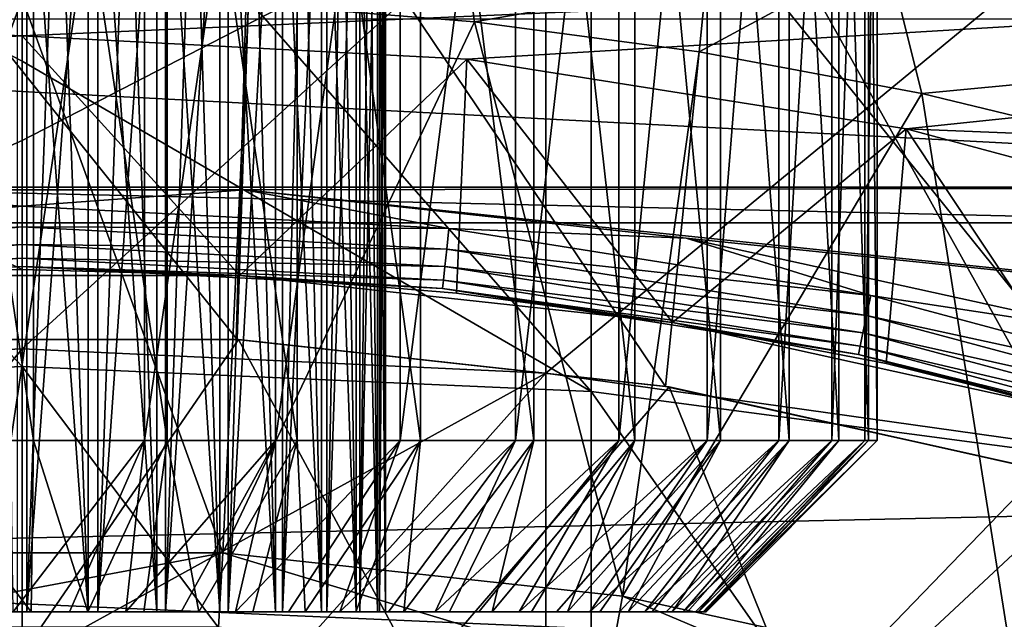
# Model space of a CAD drawing. Header units: metres. Extents: x -22 to 73, y -229 to 22.
# Tile 192 of 256: x -0.01 to 2.3, y 8.58 to 9.98. Entities that reach past the tile are written whole.
import ezdxf

# ---------------------------------------------------------------- set-up
doc = ezdxf.new("R2010")
doc.units = ezdxf.units.M
doc.layers.add('solid_509500_SW0001', color=7, linetype='CONTINUOUS')

msp = doc.modelspace()

# ---------------------------------------------------------------- linework, layer by layer
at = {"layer": 'solid_509500_SW0001'}
for points in [[(17.050714, 10.73758, 0.034086), (-16.537945, 11.511685, 0.034086), (-17.503939, 9.981713, 0.034086)], [(-20.391922, 9.508916), (-19.485569, 11.250006), (20.391922, 9.508916)], [(-19.485569, 11.250006), (19.485569, 11.250006), (20.391922, 9.508916)], [(0.026627, 9, 128.943573), (0.026627, 11.1, 128.943573), (-0.286542, 11.1, 128.923111)], [(-0.286535, 9, 128.923126), (0.026627, 9, 128.943573), (-0.286542, 11.1, 128.923111)], [(0.286542, 11.1, 124.964386), (-0.026627, 9, 124.943932), (-0.026627, 11.1, 124.943932)], [(0.286535, 9, 124.964386), (-0.026627, 9, 124.943932), (0.286542, 11.1, 124.964386)], [(0.339134, 9, 128.914795), (0.026627, 11.1, 128.943573), (0.026627, 9, 128.943573)], [(0.339134, 9, 128.914795), (0.339141, 11.1, 128.914795), (0.026627, 11.1, 128.943573)], [(0.286535, 9, 124.964386), (0.286542, 11.1, 124.964386), (0.592655, 11.1, 125.033577)], [(0.592667, 9, 125.033585), (0.286535, 9, 124.964386), (0.592655, 11.1, 125.033577)], [(0.339134, 9, 128.914795), (0.643315, 9, 128.837463), (0.339141, 11.1, 128.914795)], [(0.643315, 9, 128.837463), (0.643303, 11.1, 128.837463), (0.339141, 11.1, 128.914795)], [(0.592667, 9, 125.033585), (0.592655, 11.1, 125.033577), (0.884175, 11.1, 125.149811)], [(0.884164, 9, 125.149803), (0.592667, 9, 125.033585), (0.884175, 11.1, 125.149811)], [(0.931615, 9, 128.713516), (0.931626, 11.1, 128.713516), (0.643303, 11.1, 128.837463)], [(0.643315, 9, 128.837463), (0.931615, 9, 128.713516), (0.643303, 11.1, 128.837463)], [(0.884164, 9, 125.149803), (0.884175, 11.1, 125.149811), (1.153924, 11.1, 125.310211)], [(1.15393, 9, 125.310211), (0.884164, 9, 125.149803), (1.153924, 11.1, 125.310211)], [(0.931615, 9, 128.713516), (1.197014, 9, 128.54599), (0.931626, 11.1, 128.713516)], [(1.197014, 9, 128.54599), (1.197008, 11.1, 128.54599), (0.931626, 11.1, 128.713516)], [(1.15393, 9, 125.310211), (1.153924, 11.1, 125.310211), (1.39526, 11.1, 125.510834)], [(1.39526, 9, 125.510834), (1.15393, 9, 125.310211), (1.39526, 11.1, 125.510834)], [(1.432917, 9, 128.339005), (1.432917, 11.1, 128.339005), (1.197008, 11.1, 128.54599)], [(1.197014, 9, 128.54599), (1.432917, 9, 128.339005), (1.197008, 11.1, 128.54599)], [(1.39526, 9, 125.510834), (1.39526, 11.1, 125.510834), (1.602239, 11.1, 125.746742)], [(1.602235, 9, 125.746735), (1.39526, 9, 125.510834), (1.602239, 11.1, 125.746742)], [(1.633538, 9, 128.097687), (1.633542, 11.1, 128.097672), (1.432917, 11.1, 128.339005)], [(1.432917, 9, 128.339005), (1.633538, 9, 128.097687), (1.432917, 11.1, 128.339005)], [(1.602235, 9, 125.746735), (1.602239, 11.1, 125.746742), (1.769766, 11.1, 126.012123)], [(1.769772, 9, 126.012138), (1.602235, 9, 125.746735), (1.769766, 11.1, 126.012123)], [(1.633538, 9, 128.097687), (1.793949, 9, 127.827919), (1.633542, 11.1, 128.097672)], [(1.793949, 9, 127.827919), (1.793944, 11.1, 127.827927), (1.633542, 11.1, 128.097672)], [(1.769772, 9, 126.012138), (1.769766, 11.1, 126.012123), (1.893716, 11.1, 126.300446)], [(1.893712, 9, 126.300438), (1.769772, 9, 126.012138), (1.893716, 11.1, 126.300446)], [(1.910169, 9, 127.536415), (1.910173, 11.1, 127.536407), (1.793944, 11.1, 127.827927)], [(1.793949, 9, 127.827919), (1.910169, 9, 127.536415), (1.793944, 11.1, 127.827927)], [(1.893712, 9, 126.300438), (1.893716, 11.1, 126.300446), (1.971036, 11.1, 126.604607)], [(1.971037, 9, 126.604614), (1.893712, 9, 126.300438), (1.971036, 11.1, 126.604607)], [(1.910169, 9, 127.536415), (1.979368, 9, 127.230286), (1.910173, 11.1, 127.536407)], [(1.979368, 9, 127.230286), (1.979367, 11.1, 127.230293), (1.910173, 11.1, 127.536407)], [(1.971037, 9, 126.604614), (1.971036, 11.1, 126.604607), (1.999823, 11.1, 126.917122)], [(1.999823, 9, 126.917122), (1.971037, 9, 126.604614), (1.999823, 11.1, 126.917122)], [(1.999823, 9, 126.917122), (1.999823, 11.1, 126.917122), (1.979367, 11.1, 127.230293)], [(1.979368, 9, 127.230286), (1.999823, 9, 126.917122), (1.979367, 11.1, 127.230293)], [(0.011317, 10.859655, 127.793678), (0.011317, 8.6, 127.793678), (-0.15471, 8.6, 127.779556)], [(-0.072045, 10.859655, 127.790695), (0.011317, 10.859655, 127.793678), (-0.15471, 8.6, 127.779556)], [(-0.011317, 10.859655, 126.093826), (-0.011317, 8.6, 126.093826), (0.15471, 8.6, 126.107948)], [(0.072045, 10.859655, 126.096809), (-0.011317, 10.859655, 126.093826), (0.15471, 8.6, 126.107948)], [(0.176905, 10.859655, 127.775139), (0.176908, 8.6, 127.775139), (0.011317, 8.6, 127.793678)], [(0.09457, 10.859655, 127.788475), (0.011317, 8.6, 127.793678), (0.011317, 10.859655, 127.793678)], [(0.09457, 10.859655, 127.788475), (0.176905, 10.859655, 127.775139), (0.011317, 8.6, 127.793678)], [(0.154706, 10.859655, 126.107948), (0.072045, 10.859655, 126.096809), (0.15471, 8.6, 126.107948)], [(0.154706, 10.859655, 126.107948), (0.15471, 8.6, 126.107948), (0.314778, 8.6, 126.154182)], [(0.235906, 10.859655, 126.127144), (0.154706, 10.859655, 126.107948), (0.314778, 8.6, 126.154182)], [(0.176905, 10.859655, 127.775139), (0.257565, 10.859655, 127.753792), (0.176908, 8.6, 127.775139)], [(0.335694, 10.859655, 127.724655), (0.335689, 8.6, 127.724655), (0.176908, 8.6, 127.775139)], [(0.257565, 10.859655, 127.753792), (0.335694, 10.859655, 127.724655), (0.176908, 8.6, 127.775139)], [(0.314784, 10.859655, 126.15419), (0.235906, 10.859655, 126.127144), (0.314778, 8.6, 126.154182)], [(0.314784, 10.859655, 126.15419), (0.314778, 8.6, 126.154182), (0.462781, 8.6, 126.230774)], [(0.390675, 10.859655, 126.18885), (0.314784, 10.859655, 126.15419), (0.462781, 8.6, 126.230774)], [(0.481596, 10.859655, 127.644157), (0.4816, 8.6, 127.64415), (0.335689, 8.6, 127.724655)], [(0.410636, 10.859655, 127.687981), (0.481596, 10.859655, 127.644157), (0.335689, 8.6, 127.724655)], [(0.335694, 10.859655, 127.724655), (0.410636, 10.859655, 127.687981), (0.335689, 8.6, 127.724655)], [(0.462777, 10.859655, 126.230774), (0.390675, 10.859655, 126.18885), (0.462781, 8.6, 126.230774)], [(0.462777, 10.859655, 126.230774), (0.462781, 8.6, 126.230774), (0.592984, 8.6, 126.334763)], [(0.530449, 10.859655, 126.279579), (0.462777, 10.859655, 126.230774), (0.592984, 8.6, 126.334763)], [(0.481596, 10.859655, 127.644157), (0.547944, 10.859655, 127.593567), (0.4816, 8.6, 127.64415)], [(0.60899, 10.859655, 127.536736), (0.608988, 8.6, 127.536736), (0.4816, 8.6, 127.64415)], [(0.547944, 10.859655, 127.593567), (0.60899, 10.859655, 127.536736), (0.4816, 8.6, 127.64415)], [(0.592985, 10.859655, 126.334763), (0.530449, 10.859655, 126.279579), (0.592984, 8.6, 126.334763)], [(0.592985, 10.859655, 126.334763), (0.592984, 8.6, 126.334763), (0.700401, 8.6, 126.462151)], [(0.649813, 10.859655, 126.395805), (0.592985, 10.859655, 126.334763), (0.700401, 8.6, 126.462151)], [(0.712978, 10.859655, 127.406532), (0.712975, 8.6, 127.406532), (0.608988, 8.6, 127.536736)], [(0.664172, 10.859655, 127.474197), (0.712978, 10.859655, 127.406532), (0.608988, 8.6, 127.536736)], [(0.60899, 10.859655, 127.536736), (0.664172, 10.859655, 127.474197), (0.608988, 8.6, 127.536736)], [(0.700403, 10.859655, 126.462158), (0.649813, 10.859655, 126.395805), (0.700401, 8.6, 126.462151)], [(0.700403, 10.859655, 126.462158), (0.700401, 8.6, 126.462151), (0.780904, 8.6, 126.608063)], [(0.74423, 10.859655, 126.533112), (0.700403, 10.859655, 126.462158), (0.780904, 8.6, 126.608063)], [(0.789564, 10.859655, 127.258537), (0.789565, 8.6, 127.25853), (0.712975, 8.6, 127.406532)], [(0.754899, 10.859655, 127.334427), (0.789564, 10.859655, 127.258537), (0.712975, 8.6, 127.406532)], [(0.712978, 10.859655, 127.406532), (0.754899, 10.859655, 127.334427), (0.712975, 8.6, 127.406532)], [(0.780903, 10.859655, 126.608055), (0.74423, 10.859655, 126.533112), (0.780904, 8.6, 126.608063)], [(0.780903, 10.859655, 126.608055), (0.780904, 8.6, 126.608063), (0.831387, 8.6, 126.766846)], [(0.810037, 10.859655, 126.686188), (0.780903, 10.859655, 126.608055), (0.831387, 8.6, 126.766846)], [(0.789564, 10.859655, 127.258537), (0.816608, 10.859655, 127.179657), (0.789565, 8.6, 127.25853)], [(0.835803, 10.859655, 127.098457), (0.835802, 8.6, 127.098465), (0.789565, 8.6, 127.25853)], [(0.816608, 10.859655, 127.179657), (0.835803, 10.859655, 127.098457), (0.789565, 8.6, 127.25853)], [(0.831387, 10.859655, 126.766846), (0.810037, 10.859655, 126.686188), (0.831387, 8.6, 126.766846)], [(0.831387, 10.859655, 126.766846), (0.831387, 8.6, 126.766846), (0.849925, 8.6, 126.932434)], [(0.844723, 10.859655, 126.849182), (0.831387, 10.859655, 126.766846), (0.849925, 8.6, 126.932434)], [(0.849925, 10.859655, 126.932434), (0.849925, 8.6, 126.932434), (0.835802, 8.6, 127.098465)], [(0.846941, 10.859655, 127.015793), (0.849925, 10.859655, 126.932434), (0.835802, 8.6, 127.098465)], [(0.835803, 10.859655, 127.098457), (0.846941, 10.859655, 127.015793), (0.835802, 8.6, 127.098465)], [(0.849925, 10.859655, 126.932434), (0.844723, 10.859655, 126.849182), (0.849925, 8.6, 126.932434)], [(17.050714, 10.73758, 0.034086), (-17.503939, 9.981713, 0.034086), (17.945194, 9.164743, 0.034086)], [(-1.330785, 10.575439, 275.901154), (0, 9.886621, 278.017914), (0, 10.6355, 275.921448)], [(1.330785, 9.115038, 279.801544), (1.330785, 10.575439, 275.901154), (0, 10.6355, 275.921448)], [(0, 9.886621, 278.017914), (1.330785, 9.115038, 279.801544), (0, 10.6355, 275.921448)], [(-1.330785, 10.575439, 275.901154), (0, 9.173651, 279.825684), (0, 9.886621, 278.017914)], [(-1.330785, 9.115038, 279.801544), (0, 9.173651, 279.825684), (-1.330785, 10.575439, 275.901154)], [(2.649518, 8.939732, 279.729309), (2.649518, 10.395802, 275.840485), (1.330785, 10.575439, 275.901154)], [(1.330785, 9.115038, 279.801544), (2.649518, 8.939732, 279.729309), (1.330785, 10.575439, 275.901154)], [(0.546847, 10.549581, 111.693748), (-0.548424, 10.549499, 111.693748), (0.503145, 9.236302, 111.693748)], [(-0.548424, 10.549499, 111.693748), (-0.503145, 9.236302, 111.693748), (0.503145, 9.236302, 111.693748)], [(0.546847, 10.549581, 111.693748), (0.503145, 9.236302, 111.693748), (1.504678, 9.126795, 111.693748)], [(1.636295, 10.436246, 111.693748), (0.546847, 10.549581, 111.693748), (1.504678, 9.126795, 111.693748)], [(1.636295, 10.436246, 111.693748), (1.504678, 9.126795, 111.693748), (2.487211, 8.909333, 111.693748)], [(2.708243, 10.210686, 111.693748), (1.636295, 10.436246, 111.693748), (2.487211, 8.909333, 111.693748)], [(2.086664, 10.439797, 103.095833), (3.007075, 9.897291, 103.024078), (2.021, 10.144675, 103.024078)], [(2.086664, 10.439797, 103.095833), (3.104614, 10.18356, 103.095833), (3.007075, 9.897291, 103.024078)], [(-1.225214, 9.157329, 275.422241), (-1.225214, 10.332525, 271.528412), (0, 10.390685, 271.543915)], [(0, 9.701175, 273.937531), (-1.225214, 9.157329, 275.422241), (0, 10.390685, 271.543915)], [(1.225214, 10.332525, 271.528412), (0, 9.701175, 273.937531), (0, 10.390685, 271.543915)], [(1.225214, 10.332525, 271.528412), (0, 9.214355, 275.441498), (0, 9.701175, 273.937531)], [(1.225214, 9.157329, 275.422241), (0, 9.214355, 275.441498), (1.225214, 10.332525, 271.528412)], [(1.225214, 9.157329, 275.422241), (1.225214, 10.332525, 271.528412), (2.438629, 10.158607, 271.482025)], [(1.015404, 10.294067, 103.024078), (1.058063, 9.978666, 103), (0.52977, 10.02061, 103)], [(1.015404, 10.294067, 103.024078), (2.021, 10.144675, 103.024078), (1.058063, 9.978666, 103)], [(0, 9.945957, 164.443756), (7.140861, 10.259538, 164.443756), (-7.140861, 10.259538, 164.443756)], [(-1.039744, 9.891459, 164.443756), (0, 9.945957, 164.443756), (-7.140861, 10.259538, 164.443756)], [(0, 9.945957, 164.443756), (1.039744, 9.891459, 164.443756), (7.140861, 10.259538, 164.443756)], [(1.039744, 9.891459, 164.443756), (2.067777, 9.728633, 164.443756), (7.140861, 10.259538, 164.443756)], [(2.067777, 9.728633, 164.443756), (8.142157, 9.484475, 164.443756), (7.140861, 10.259538, 164.443756)], [(2.438629, 8.986798, 275.364655), (1.225214, 9.157329, 275.422241), (2.438629, 10.158607, 271.482025)], [(2.021, 10.144675, 103.024078), (1.583412, 9.908889, 103), (1.058063, 9.978666, 103)], [(2.021, 10.144675, 103.024078), (2.104353, 9.811471, 103), (1.583412, 9.908889, 103)], [(2.021, 10.144675, 103.024078), (3.007075, 9.897291, 103.024078), (2.104353, 9.811471, 103)], [(-0.470659, 8.737332, 103), (-0.529762, 10.02061, 103), (0.000004, 10.034604, 103)], [(0.469391, 8.737401, 103), (-0.470659, 8.737332, 103), (0.000004, 10.034604, 103)], [(0.469391, 8.737401, 103), (0.000004, 10.034604, 103), (0.52977, 10.02061, 103)], [(0.469391, 8.737401, 103), (0.52977, 10.02061, 103), (1.058063, 9.978666, 103)], [(17.945194, 9.164743, 0.034086), (-17.503939, 9.981713, 0.034086), (-18.328779, 8.37128, 0.034086)], [(-4.270737, 9.592226, 158.443756), (-3.244703, 9.986085, 158.443756), (4.270737, 9.592226, 158.443756)], [(-3.244703, 9.986085, 158.443756), (3.244703, 9.986085, 158.443756), (4.270737, 9.592226, 158.443756)], [(1.404038, 8.636619, 103), (0.469391, 8.737401, 103), (1.058063, 9.978666, 103)], [(1.404038, 8.636619, 103), (1.058063, 9.978666, 103), (1.583412, 9.908889, 103)], [(-1.039744, 9.891459, 164.443756), (0, 9.4, 162.943756), (0, 9.945957, 164.443756)], [(0, 9.945957, 164.443756), (0, 9.4, 162.943756), (0.509045, 9.386207, 162.943756)], [(0, 9.945957, 164.443756), (0.509045, 9.386207, 162.943756), (1.039744, 9.891459, 164.443756)], [(1.404038, 8.636619, 103), (1.583412, 9.908889, 103), (2.104353, 9.811471, 103)], [(-1.039744, 9.891459, 164.443756), (-0.509045, 9.386207, 162.943756), (0, 9.4, 162.943756)], [(0, 9.886621, 278.017914), (0, 9.173651, 279.825684), (1.330785, 9.115038, 279.801544)], [(1.039744, 9.891459, 164.443756), (0.509045, 9.386207, 162.943756), (1.016192, 9.344911, 162.943756)], [(1.039744, 9.891459, 164.443756), (1.016192, 9.344911, 162.943756), (1.520739, 9.276172, 162.943756)], [(1.039744, 9.891459, 164.443756), (1.520739, 9.276172, 162.943756), (2.067777, 9.728633, 164.443756)], [(3.007075, 9.897291, 103.024078), (2.619434, 9.686684, 103), (2.104353, 9.811471, 103)], [(2.322502, 8.436142, 103), (1.404038, 8.636619, 103), (2.104353, 9.811471, 103)], [(2.322502, 8.436142, 103), (2.104353, 9.811471, 103), (2.619434, 9.686684, 103)], [(2.067777, 9.728633, 164.443756), (1.520739, 9.276172, 162.943756), (2.020868, 9.180202, 162.943756)], [(2.067777, 9.728633, 164.443756), (2.020868, 9.180202, 162.943756), (2.514657, 9.057401, 162.943756)], [(2.067777, 9.728633, 164.443756), (2.514657, 9.057401, 162.943756), (3.073488, 9.45916, 164.443756)], [(2.067777, 9.728633, 164.443756), (3.073488, 9.45916, 164.443756), (8.142157, 9.484475, 164.443756)], [(0, 9.701175, 273.937531), (0, 9.214355, 275.441498), (-1.225214, 9.157329, 275.422241)], [(0.51978, 9.585918, 158.443756), (-4.270737, 9.592226, 158.443756), (4.270737, 9.592226, 158.443756)], [(0.51978, 9.585918, 158.443756), (-0.51978, 9.585918, 158.443756), (-4.270737, 9.592226, 158.443756)], [(0, 9.548236, 158.450562), (-0.998062, 9.49593, 158.450562), (-0.51978, 9.585918, 158.443756)], [(0, 9.548236, 158.450562), (-0.51978, 9.585918, 158.443756), (0.51978, 9.585918, 158.443756)], [(0.998062, 9.49593, 158.450562), (0, 9.548236, 158.450562), (0.51978, 9.585918, 158.443756)], [(0.51978, 9.585918, 158.443756), (4.270737, 9.592226, 158.443756), (5.249984, 9.093276, 158.443756)], [(1.553214, 9.473516, 158.443756), (0.51978, 9.585918, 158.443756), (5.249984, 9.093276, 158.443756)], [(0.998062, 9.49593, 158.450562), (0.51978, 9.585918, 158.443756), (1.553214, 9.473516, 158.443756)], [(-0.993016, 9.447913, 158.470566), (-0.998062, 9.49593, 158.450562), (0, 9.548236, 158.450562)], [(0, 9.499954, 158.470566), (-0.993016, 9.447913, 158.470566), (0, 9.548236, 158.450562)], [(0, 9.499954, 158.470566), (0, 9.548236, 158.450562), (0.998062, 9.49593, 158.450562)], [(-21.143082, 7.695457), (-20.391922, 9.508916), (21.143082, 7.695457)], [(-20.391922, 9.508916), (20.391922, 9.508916), (21.143082, 7.695457)], [(-0.988683, 9.40669, 158.502411), (-0.993016, 9.447913, 158.470566), (0, 9.499954, 158.470566)], [(0, 9.458505, 158.502411), (-0.988683, 9.40669, 158.502411), (0, 9.499954, 158.470566)], [(0.993016, 9.447913, 158.470566), (0, 9.499954, 158.470566), (0.998062, 9.49593, 158.450562)], [(0, 9.458505, 158.502411), (0, 9.499954, 158.470566), (0.993016, 9.447913, 158.470566)], [(0.993016, 9.447913, 158.470566), (0.998062, 9.49593, 158.450562), (1.98519, 9.339584, 158.450562)], [(1.98519, 9.339584, 158.450562), (0.998062, 9.49593, 158.450562), (1.553214, 9.473516, 158.443756)], [(2.568439, 9.250033, 158.443756), (1.553214, 9.473516, 158.443756), (5.249984, 9.093276, 158.443756)], [(1.98519, 9.339584, 158.450562), (1.553214, 9.473516, 158.443756), (2.568439, 9.250033, 158.443756)], [(-0.98536, 9.375076, 158.543884), (-0.988683, 9.40669, 158.502411), (0, 9.458505, 158.502411)], [(0, 9.426717, 158.543884), (-0.98536, 9.375076, 158.543884), (0, 9.458505, 158.502411)], [(0.988683, 9.40669, 158.502411), (0, 9.458505, 158.502411), (0.993016, 9.447913, 158.470566)], [(0, 9.426717, 158.543884), (0, 9.458505, 158.502411), (0.988683, 9.40669, 158.502411)], [(0.988683, 9.40669, 158.502411), (0.993016, 9.447913, 158.470566), (1.975152, 9.292357, 158.470566)], [(1.975152, 9.292357, 158.470566), (0.993016, 9.447913, 158.470566), (1.98519, 9.339584, 158.450562)], [(-0.983274, 9.355229, 158.592194), (-0.98536, 9.375076, 158.543884), (0, 9.426717, 158.543884)], [(0, 9.406761, 158.592194), (-0.983274, 9.355229, 158.592194), (0, 9.426717, 158.543884)], [(0.98536, 9.375076, 158.543884), (0, 9.426717, 158.543884), (0.988683, 9.40669, 158.502411)], [(0, 9.406761, 158.592194), (0, 9.426717, 158.543884), (0.98536, 9.375076, 158.543884)], [(0, 9.406761, 158.592194), (-0.508906, 9.386214, 158.643753), (-0.983274, 9.355229, 158.592194)], [(0, 9.4, 162.943756), (-0.509045, 9.386207, 162.943756), (-0.508906, 9.386214, 158.643753)], [(0, 9.406761, 158.592194), (0.508906, 9.386214, 158.643753), (-0.508906, 9.386214, 158.643753)], [(0, 9.4, 162.943756), (-0.508906, 9.386214, 158.643753), (0.508906, 9.386214, 158.643753)], [(0.983274, 9.355229, 158.592194), (0.508906, 9.386214, 158.643753), (0, 9.406761, 158.592194)], [(0.983274, 9.355229, 158.592194), (0, 9.406761, 158.592194), (0.98536, 9.375076, 158.543884)], [(0.509045, 9.386207, 162.943756), (0, 9.4, 162.943756), (0.508906, 9.386214, 158.643753)], [(0.98536, 9.375076, 158.543884), (0.988683, 9.40669, 158.502411), (1.966534, 9.251814, 158.502411)], [(1.966534, 9.251814, 158.502411), (0.988683, 9.40669, 158.502411), (1.975152, 9.292357, 158.470566)], [(0.509045, 9.386207, 162.943756), (0.508906, 9.386214, 158.643753), (1.520751, 9.27617, 158.643753)], [(0.983274, 9.355229, 158.592194), (1.520751, 9.27617, 158.643753), (0.508906, 9.386214, 158.643753)], [(1.016192, 9.344911, 162.943756), (0.509045, 9.386207, 162.943756), (1.520751, 9.27617, 158.643753)], [(0.983274, 9.355229, 158.592194), (0.98536, 9.375076, 158.543884), (1.959925, 9.22072, 158.543884)], [(1.959925, 9.22072, 158.543884), (0.98536, 9.375076, 158.543884), (1.966534, 9.251814, 158.502411)], [(1.955775, 9.2012, 158.592194), (1.520751, 9.27617, 158.643753), (0.983274, 9.355229, 158.592194)], [(1.955775, 9.2012, 158.592194), (0.983274, 9.355229, 158.592194), (1.959925, 9.22072, 158.543884)], [(1.520739, 9.276172, 162.943756), (1.016192, 9.344911, 162.943756), (1.520751, 9.27617, 158.643753)], [(1.975152, 9.292357, 158.470566), (1.98519, 9.339584, 158.450562), (2.950567, 9.080913, 158.450562)], [(2.950567, 9.080913, 158.450562), (1.98519, 9.339584, 158.450562), (2.568439, 9.250033, 158.443756)], [(1.966534, 9.251814, 158.502411), (1.975152, 9.292357, 158.470566), (2.935647, 9.034994, 158.470566)], [(2.935647, 9.034994, 158.470566), (1.975152, 9.292357, 158.470566), (2.950567, 9.080913, 158.450562)], [(1.520739, 9.276172, 162.943756), (1.520751, 9.27617, 158.643753), (2.514766, 9.05737, 158.643753)], [(2.020868, 9.180202, 162.943756), (1.520739, 9.276172, 162.943756), (2.514766, 9.05737, 158.643753)], [(1.955775, 9.2012, 158.592194), (2.514766, 9.05737, 158.643753), (1.520751, 9.27617, 158.643753)], [(-0.929466, 8.449029, 110.443748), (0, 8.5, 110.443748), (-0.505933, 9.236154, 111.193748)], [(-0.503145, 9.236302, 111.693748), (-0.505933, 9.236154, 111.193748), (0.505933, 9.236154, 111.193748)], [(0, 8.5, 110.443748), (0.505933, 9.236154, 111.193748), (-0.505933, 9.236154, 111.193748)], [(0.503145, 9.236302, 111.693748), (-0.503145, 9.236302, 111.693748), (0.505933, 9.236154, 111.193748)], [(0, 8.5, 110.443748), (0.929466, 8.449029, 110.443748), (0.505933, 9.236154, 111.193748)], [(1.504678, 9.126795, 111.693748), (0.503145, 9.236302, 111.693748), (0.505933, 9.236154, 111.193748)], [(1.504678, 9.126795, 111.693748), (0.505933, 9.236154, 111.193748), (1.512961, 9.125428, 111.193748)], [(0.929466, 8.449029, 110.443748), (1.512961, 9.125428, 111.193748), (0.505933, 9.236154, 111.193748)], [(1.959925, 9.22072, 158.543884), (1.966534, 9.251814, 158.502411), (2.922839, 8.995572, 158.502411)], [(2.922839, 8.995572, 158.502411), (1.966534, 9.251814, 158.502411), (2.935647, 9.034994, 158.470566)], [(-1.225214, 7.731116, 279.231323), (-1.225214, 9.157329, 275.422241), (0, 9.214355, 275.441498)], [(0, 8.483029, 277.488831), (-1.225214, 7.731116, 279.231323), (0, 9.214355, 275.441498)], [(1.225214, 9.157329, 275.422241), (0, 8.483029, 277.488831), (0, 9.214355, 275.441498)], [(1.955775, 9.2012, 158.592194), (1.959925, 9.22072, 158.543884), (2.913016, 8.96534, 158.543884)], [(2.913016, 8.96534, 158.543884), (1.959925, 9.22072, 158.543884), (2.922839, 8.995572, 158.502411)], [(2.906849, 8.946362, 158.592194), (2.514766, 9.05737, 158.643753), (1.955775, 9.2012, 158.592194)], [(2.906849, 8.946362, 158.592194), (1.955775, 9.2012, 158.592194), (2.913016, 8.96534, 158.543884)], [(-1.330785, 9.115038, 279.801544), (0, 8.423141, 281.572968), (0, 9.173651, 279.825684)], [(1.330785, 7.4038, 283.598572), (1.330785, 9.115038, 279.801544), (0, 9.173651, 279.825684)], [(0, 8.423141, 281.572968), (1.330785, 7.4038, 283.598572), (0, 9.173651, 279.825684)], [(2.514657, 9.057401, 162.943756), (2.020868, 9.180202, 162.943756), (2.514766, 9.05737, 158.643753)], [(17.945194, 9.164743, 0.034086), (-18.328779, 8.37128, 0.034086), (18.694984, 7.517983, 0.034086)], [(1.225214, 9.157329, 275.422241), (0, 7.786768, 279.254242), (0, 8.483029, 277.488831)], [(1.225214, 7.731116, 279.231323), (0, 7.786768, 279.254242), (1.225214, 9.157329, 275.422241)], [(1.225214, 7.731116, 279.231323), (1.225214, 9.157329, 275.422241), (2.438629, 8.986798, 275.364655)], [(0.929466, 8.449029, 110.443748), (1.847785, 8.296728, 110.443748), (1.512961, 9.125428, 111.193748)], [(2.487211, 8.909333, 111.693748), (1.504678, 9.126795, 111.693748), (1.512961, 9.125428, 111.193748)], [(2.487211, 8.909333, 111.693748), (1.512961, 9.125428, 111.193748), (2.500675, 8.905567, 111.193748)], [(1.847785, 8.296728, 110.443748), (2.500675, 8.905567, 111.193748), (1.512961, 9.125428, 111.193748)], [(-1.330785, 9.115038, 279.801544), (0, 7.460716, 283.626465), (0, 8.423141, 281.572968)], [(-1.330785, 7.4038, 283.598572), (0, 7.460716, 283.626465), (-1.330785, 9.115038, 279.801544)], [(2.649518, 7.233568, 283.515076), (2.649518, 8.939732, 279.729309), (1.330785, 9.115038, 279.801544)], [(1.330785, 7.4038, 283.598572), (2.649518, 7.233568, 283.515076), (1.330785, 9.115038, 279.801544)], [(0.021302, 8.6, 128.54361), (0.026627, 9, 128.943573), (-0.286535, 9, 128.923126)], [(0.021302, 8.6, 128.54361), (-0.286535, 9, 128.923126), (-0.110875, 8.6, 128.539902)], [(0.286535, 9, 124.964386), (-0.021302, 8.6, 125.343895), (-0.026627, 9, 124.943932)], [(0.286535, 9, 124.964386), (0.110875, 8.6, 125.347595), (-0.021302, 8.6, 125.343895)], [(0.153334, 8.6, 128.536392), (0.026627, 9, 128.943573), (0.021302, 8.6, 128.54361)], [(0.339134, 9, 128.914795), (0.026627, 9, 128.943573), (0.153334, 8.6, 128.536392)], [(0.286535, 9, 124.964386), (0.242314, 8.6, 125.362206), (0.110875, 8.6, 125.347595)], [(0.339134, 9, 128.914795), (0.153334, 8.6, 128.536392), (0.284337, 8.6, 128.51828)], [(0.592667, 9, 125.033585), (0.372101, 8.6, 125.387619), (0.242314, 8.6, 125.362206)], [(0.592667, 9, 125.033585), (0.242314, 8.6, 125.362206), (0.286535, 9, 124.964386)], [(0.339134, 9, 128.914795), (0.284337, 8.6, 128.51828), (0.413401, 8.6, 128.489426)], [(0.339134, 9, 128.914795), (0.413401, 8.6, 128.489426), (0.643315, 9, 128.837463)], [(0.592667, 9, 125.033585), (0.49933, 8.6, 125.42366), (0.372101, 8.6, 125.387619)], [(0.643315, 9, 128.837463), (0.413401, 8.6, 128.489426), (0.539625, 8.6, 128.450012)], [(0.884164, 9, 125.149803), (0.623144, 8.6, 125.470085), (0.49933, 8.6, 125.42366)], [(0.884164, 9, 125.149803), (0.49933, 8.6, 125.42366), (0.592667, 9, 125.033585)], [(0.643315, 9, 128.837463), (0.539625, 8.6, 128.450012), (0.66216, 8.6, 128.400299)], [(0.884164, 9, 125.149803), (0.742709, 8.6, 125.526573), (0.623144, 8.6, 125.470085)], [(0.643315, 9, 128.837463), (0.66216, 8.6, 128.400299), (0.931615, 9, 128.713516)], [(0.931615, 9, 128.713516), (0.66216, 8.6, 128.400299), (0.780178, 8.6, 128.340652)], [(1.15393, 9, 125.310211), (0.857204, 8.6, 125.592751), (0.742709, 8.6, 125.526573)], [(1.15393, 9, 125.310211), (0.742709, 8.6, 125.526573), (0.884164, 9, 125.149803)], [(0.931615, 9, 128.713516), (0.780178, 8.6, 128.340652), (0.892871, 8.6, 128.271454)], [(1.15393, 9, 125.310211), (0.965847, 8.6, 125.668159), (0.857204, 8.6, 125.592751)], [(1.197014, 9, 128.54599), (0.892871, 8.6, 128.271454), (0.999467, 8.6, 128.193176)], [(0.931615, 9, 128.713516), (0.892871, 8.6, 128.271454), (1.197014, 9, 128.54599)], [(1.39526, 9, 125.510834), (1.067886, 8.6, 125.752274), (0.965847, 8.6, 125.668159)], [(1.39526, 9, 125.510834), (0.965847, 8.6, 125.668159), (1.15393, 9, 125.310211)], [(1.197014, 9, 128.54599), (0.999467, 8.6, 128.193176), (1.09923, 8.6, 128.106369)], [(1.39526, 9, 125.510834), (1.162624, 8.6, 125.844521), (1.067886, 8.6, 125.752274)], [(1.432917, 9, 128.339005), (1.09923, 8.6, 128.106369), (1.191479, 8.6, 128.011642)], [(1.197014, 9, 128.54599), (1.09923, 8.6, 128.106369), (1.432917, 9, 128.339005)], [(1.602235, 9, 125.746735), (1.249422, 8.6, 125.944283), (1.162624, 8.6, 125.844521)], [(1.602235, 9, 125.746735), (1.162624, 8.6, 125.844521), (1.39526, 9, 125.510834)], [(1.432917, 9, 128.339005), (1.191479, 8.6, 128.011642), (1.27559, 8.6, 127.909599)], [(2.438629, 7.564697, 279.16275), (1.225214, 7.731116, 279.231323), (2.438629, 8.986798, 275.364655)], [(1.602235, 9, 125.746735), (1.327698, 8.6, 126.05088), (1.249422, 8.6, 125.944283)], [(1.633538, 9, 128.097687), (1.27559, 8.6, 127.909599), (1.351, 8.6, 127.800957)], [(1.432917, 9, 128.339005), (1.27559, 8.6, 127.909599), (1.633538, 9, 128.097687)], [(1.769772, 9, 126.012138), (1.396899, 8.6, 126.163582), (1.327698, 8.6, 126.05088)], [(1.769772, 9, 126.012138), (1.327698, 8.6, 126.05088), (1.602235, 9, 125.746735)], [(1.633538, 9, 128.097687), (1.351, 8.6, 127.800957), (1.417176, 8.6, 127.686455)], [(1.769772, 9, 126.012138), (1.456551, 8.6, 126.281586), (1.396899, 8.6, 126.163582)], [(1.793949, 9, 127.827919), (1.417176, 8.6, 127.686455), (1.473665, 8.6, 127.566895)], [(1.633538, 9, 128.097687), (1.417176, 8.6, 127.686455), (1.793949, 9, 127.827919)], [(1.893712, 9, 126.300438), (1.506252, 8.6, 126.404121), (1.456551, 8.6, 126.281586)], [(1.893712, 9, 126.300438), (1.456551, 8.6, 126.281586), (1.769772, 9, 126.012138)], [(1.793949, 9, 127.827919), (1.473665, 8.6, 127.566895), (1.520086, 8.6, 127.443085)], [(1.893712, 9, 126.300438), (1.545673, 8.6, 126.530357), (1.506252, 8.6, 126.404121)], [(1.910169, 9, 127.536415), (1.520086, 8.6, 127.443085), (1.556132, 8.6, 127.315849)], [(1.793949, 9, 127.827919), (1.520086, 8.6, 127.443085), (1.910169, 9, 127.536415)], [(1.971037, 9, 126.604614), (1.574533, 8.6, 126.659416), (1.545673, 8.6, 126.530357)], [(1.971037, 9, 126.604614), (1.545673, 8.6, 126.530357), (1.893712, 9, 126.300438)], [(1.910169, 9, 127.536415), (1.556132, 8.6, 127.315849), (1.581545, 8.6, 127.186058)], [(1.971037, 9, 126.604614), (1.592636, 8.6, 126.790413), (1.574533, 8.6, 126.659416)], [(1.979368, 9, 127.230286), (1.581545, 8.6, 127.186058), (1.596153, 8.6, 127.054634)], [(1.910169, 9, 127.536415), (1.581545, 8.6, 127.186058), (1.979368, 9, 127.230286)], [(1.999823, 9, 126.917122), (1.599856, 8.6, 126.922447), (1.592636, 8.6, 126.790413)], [(1.999823, 9, 126.917122), (1.592636, 8.6, 126.790413), (1.971037, 9, 126.604614)], [(1.979368, 9, 127.230286), (1.596153, 8.6, 127.054634), (1.599856, 8.6, 126.922447)], [(1.979368, 9, 127.230286), (1.599856, 8.6, 126.922447), (1.999823, 9, 126.917122)], [(1.847785, 8.296728, 110.443748), (2.743943, 8.044923, 110.443748), (2.500675, 8.905567, 111.193748)], [(-0.45944, 8.564036, 103.01519), (-0.470659, 8.737332, 103), (0.469391, 8.737401, 103)], [(-0.45944, 8.564036, 103.01519), (0.469391, 8.737401, 103), (0.45944, 8.564036, 103.01519)], [(0.45944, 8.564036, 103.01519), (0.469391, 8.737401, 103), (1.373045, 8.465729, 103.01519)], [(1.373045, 8.465729, 103.01519), (0.469391, 8.737401, 103), (1.404038, 8.636619, 103)], [(1.373045, 8.465729, 103.01519), (1.404038, 8.636619, 103), (2.270889, 8.27024, 103.01519)], [(2.270889, 8.27024, 103.01519), (1.404038, 8.636619, 103), (2.322502, 8.436142, 103)], [(-0.15471, 8.6, 127.779556), (0.011317, 8.6, 127.793678), (-0.110875, 8.6, 128.539902)], [(0.011317, 8.6, 127.793678), (0.021302, 8.6, 128.54361), (-0.110875, 8.6, 128.539902)], [(-0.011317, 8.6, 126.093826), (-0.021302, 8.6, 125.343895), (0.110875, 8.6, 125.347595)], [(0.15471, 8.6, 126.107948), (-0.011317, 8.6, 126.093826), (0.110875, 8.6, 125.347595)], [(0.176908, 8.6, 127.775139), (0.021302, 8.6, 128.54361), (0.011317, 8.6, 127.793678)], [(0.176908, 8.6, 127.775139), (0.153334, 8.6, 128.536392), (0.021302, 8.6, 128.54361)], [(0.15471, 8.6, 126.107948), (0.110875, 8.6, 125.347595), (0.242314, 8.6, 125.362206)], [(0.176908, 8.6, 127.775139), (0.284337, 8.6, 128.51828), (0.153334, 8.6, 128.536392)], [(0.314778, 8.6, 126.154182), (0.15471, 8.6, 126.107948), (0.242314, 8.6, 125.362206)], [(0.176908, 8.6, 127.775139), (0.335689, 8.6, 127.724655), (0.284337, 8.6, 128.51828)], [(0.314778, 8.6, 126.154182), (0.242314, 8.6, 125.362206), (0.372101, 8.6, 125.387619)], [(0.335689, 8.6, 127.724655), (0.413401, 8.6, 128.489426), (0.284337, 8.6, 128.51828)], [(0.462781, 8.6, 126.230774), (0.314778, 8.6, 126.154182), (0.372101, 8.6, 125.387619)], [(0.335689, 8.6, 127.724655), (0.4816, 8.6, 127.64415), (0.413401, 8.6, 128.489426)], [(0.462781, 8.6, 126.230774), (0.372101, 8.6, 125.387619), (0.49933, 8.6, 125.42366)], [(0.4816, 8.6, 127.64415), (0.539625, 8.6, 128.450012), (0.413401, 8.6, 128.489426)], [(0.592984, 8.6, 126.334763), (0.462781, 8.6, 126.230774), (0.49933, 8.6, 125.42366)], [(0.4816, 8.6, 127.64415), (0.608988, 8.6, 127.536736), (0.539625, 8.6, 128.450012)], [(0.592984, 8.6, 126.334763), (0.49933, 8.6, 125.42366), (0.623144, 8.6, 125.470085)], [(0.608988, 8.6, 127.536736), (0.66216, 8.6, 128.400299), (0.539625, 8.6, 128.450012)], [(0.700401, 8.6, 126.462151), (0.592984, 8.6, 126.334763), (0.623144, 8.6, 125.470085)], [(0.608988, 8.6, 127.536736), (0.712975, 8.6, 127.406532), (0.66216, 8.6, 128.400299)], [(0.700401, 8.6, 126.462151), (0.623144, 8.6, 125.470085), (0.742709, 8.6, 125.526573)], [(0.712975, 8.6, 127.406532), (0.780178, 8.6, 128.340652), (0.66216, 8.6, 128.400299)], [(0.780904, 8.6, 126.608063), (0.700401, 8.6, 126.462151), (0.742709, 8.6, 125.526573)], [(0.712975, 8.6, 127.406532), (0.789565, 8.6, 127.25853), (0.780178, 8.6, 128.340652)], [(0.780904, 8.6, 126.608063), (0.742709, 8.6, 125.526573), (0.857204, 8.6, 125.592751)], [(0.849925, 8.6, 126.932434), (0.892871, 8.6, 128.271454), (0.780178, 8.6, 128.340652)], [(0.835802, 8.6, 127.098465), (0.849925, 8.6, 126.932434), (0.780178, 8.6, 128.340652)], [(0.789565, 8.6, 127.25853), (0.835802, 8.6, 127.098465), (0.780178, 8.6, 128.340652)], [(0.831387, 8.6, 126.766846), (0.780904, 8.6, 126.608063), (0.857204, 8.6, 125.592751)], [(0.849925, 8.6, 126.932434), (0.831387, 8.6, 126.766846), (0.857204, 8.6, 125.592751)], [(0.849925, 8.6, 126.932434), (0.857204, 8.6, 125.592751), (0.892871, 8.6, 128.271454)], [(0.857204, 8.6, 125.592751), (0.965847, 8.6, 125.668159), (0.892871, 8.6, 128.271454)], [(0.965847, 8.6, 125.668159), (0.999467, 8.6, 128.193176), (0.892871, 8.6, 128.271454)], [(0.965847, 8.6, 125.668159), (1.067886, 8.6, 125.752274), (0.999467, 8.6, 128.193176)], [(1.067886, 8.6, 125.752274), (1.09923, 8.6, 128.106369), (0.999467, 8.6, 128.193176)], [(1.067886, 8.6, 125.752274), (1.162624, 8.6, 125.844521), (1.09923, 8.6, 128.106369)], [(1.162624, 8.6, 125.844521), (1.191479, 8.6, 128.011642), (1.09923, 8.6, 128.106369)], [(1.162624, 8.6, 125.844521), (1.249422, 8.6, 125.944283), (1.191479, 8.6, 128.011642)], [(1.249422, 8.6, 125.944283), (1.27559, 8.6, 127.909599), (1.191479, 8.6, 128.011642)], [(1.249422, 8.6, 125.944283), (1.327698, 8.6, 126.05088), (1.27559, 8.6, 127.909599)], [(1.327698, 8.6, 126.05088), (1.351, 8.6, 127.800957), (1.27559, 8.6, 127.909599)], [(1.327698, 8.6, 126.05088), (1.396899, 8.6, 126.163582), (1.351, 8.6, 127.800957)], [(1.396899, 8.6, 126.163582), (1.417176, 8.6, 127.686455), (1.351, 8.6, 127.800957)], [(1.396899, 8.6, 126.163582), (1.456551, 8.6, 126.281586), (1.417176, 8.6, 127.686455)], [(1.456551, 8.6, 126.281586), (1.473665, 8.6, 127.566895), (1.417176, 8.6, 127.686455)], [(1.456551, 8.6, 126.281586), (1.506252, 8.6, 126.404121), (1.473665, 8.6, 127.566895)], [(1.506252, 8.6, 126.404121), (1.520086, 8.6, 127.443085), (1.473665, 8.6, 127.566895)], [(1.506252, 8.6, 126.404121), (1.545673, 8.6, 126.530357), (1.520086, 8.6, 127.443085)], [(1.545673, 8.6, 126.530357), (1.556132, 8.6, 127.315849), (1.520086, 8.6, 127.443085)], [(1.545673, 8.6, 126.530357), (1.574533, 8.6, 126.659416), (1.556132, 8.6, 127.315849)], [(1.574533, 8.6, 126.659416), (1.581545, 8.6, 127.186058), (1.556132, 8.6, 127.315849)], [(1.574533, 8.6, 126.659416), (1.592636, 8.6, 126.790413), (1.581545, 8.6, 127.186058)], [(1.592636, 8.6, 126.790413), (1.596153, 8.6, 127.054634), (1.581545, 8.6, 127.186058)], [(1.592636, 8.6, 126.790413), (1.599856, 8.6, 126.922447), (1.596153, 8.6, 127.054634)]]:
    msp.add_3dface(points, dxfattribs=at)

doc.saveas('drawing.dxf')
